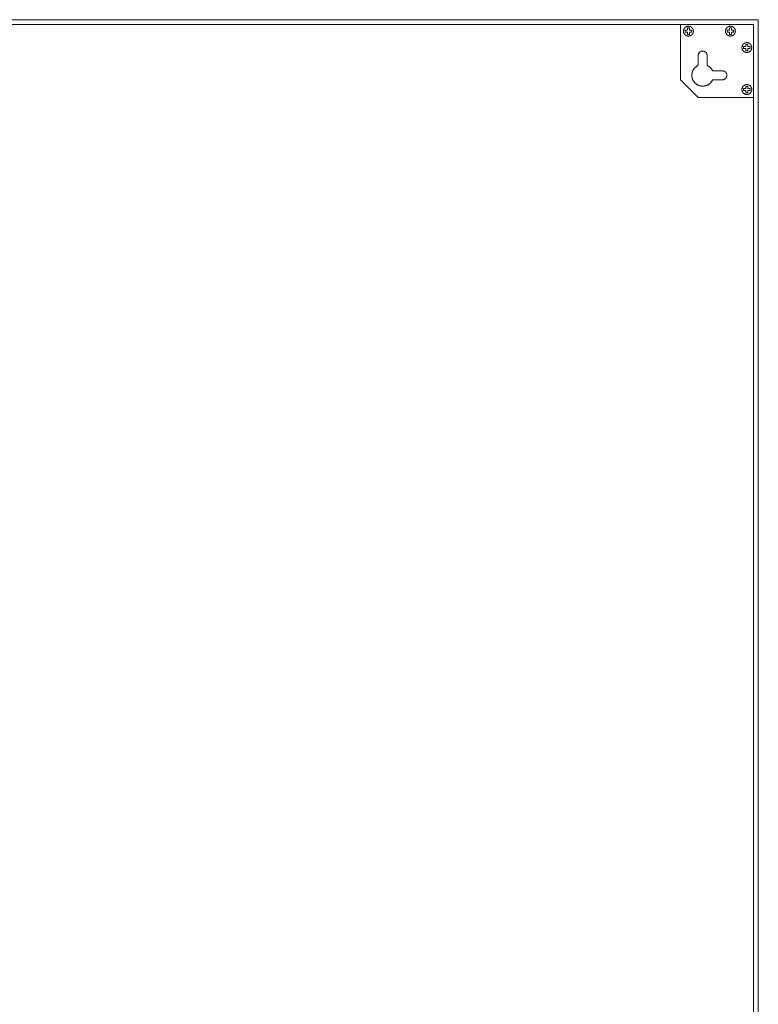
# Model space of a CAD drawing. Header units: millimetres. Extents: x -2430 to -576, y -2587 to -1431.
# Tile 7 of 7: x -951 to -576, y -1931 to -1431. Entities that reach past the tile are written whole.
import ezdxf

# ---------------------------------------------------------------- set-up
doc = ezdxf.new("R2010")
doc.units = ezdxf.units.MM
doc.layers.add('Default', color=7, linetype='Continuous', lineweight=15, true_color=0x000000)
doc.layers.add('Make2D$visible$lines', color=7, linetype='Continuous', lineweight=15, true_color=0x000000)

msp = doc.modelspace()

# ---------------------------------------------------------------- linework, layer by layer
at = {"layer": 'Default'}
for p, q in [((-578.85, -1433.21), (-1323.85, -1433.21)), ((-578.85, -1433.21), (-615.85, -1433.21)), ((-615.85, -1433.21), (-615.85, -1461.21)), ((-613.77, -1434.96), (-613.82, -1435.02)), ((-613.72, -1434.89), (-613.77, -1434.96)), ((-613.66, -1434.82), (-613.72, -1434.89)), ((-613.6, -1434.76), (-613.66, -1434.82)), ((-613.54, -1434.7), (-613.6, -1434.76)), ((-613.47, -1434.64), (-613.54, -1434.7)), ((-613.41, -1434.59), (-613.47, -1434.64)), ((-613.34, -1434.53), (-613.41, -1434.59)), ((-613.27, -1434.48), (-613.34, -1434.53)), ((-613.2, -1434.43), (-613.27, -1434.48)), ((-613.12, -1434.39), (-613.2, -1434.43)), ((-613.05, -1434.34), (-613.12, -1434.39)), ((-612.97, -1434.3), (-613.05, -1434.34)), ((-612.89, -1434.26), (-612.97, -1434.3)), ((-612.81, -1434.23), (-612.89, -1434.26)), ((-612.73, -1434.19), (-612.81, -1434.23)), ((-612.65, -1434.16), (-612.73, -1434.19)), ((-612.57, -1434.14), (-612.65, -1434.16)), ((-612.49, -1434.11), (-612.57, -1434.14)), ((-612.4, -1434.09), (-612.49, -1434.11)), ((-612.32, -1434.07), (-612.4, -1434.09)), ((-611.28, -1434.89), (-612.36, -1434.89)), ((-612.36, -1434.89), (-612.36, -1435.98)), ((-612.23, -1434.05), (-612.32, -1434.07)), ((-612.15, -1434.04), (-612.23, -1434.05)), ((-612.06, -1434.03), (-612.15, -1434.04)), ((-611.97, -1434.03), (-612.06, -1434.03)), ((-611.89, -1434.02), (-611.97, -1434.03)), ((-611.8, -1434.02), (-611.89, -1434.02)), ((-611.71, -1434.02), (-611.8, -1434.02)), ((-611.63, -1434.03), (-611.71, -1434.02)), ((-611.54, -1434.04), (-611.63, -1434.03)), ((-611.45, -1434.05), (-611.54, -1434.04)), ((-611.37, -1434.06), (-611.45, -1434.05)), ((-611.28, -1434.08), (-611.37, -1434.06)), ((-611.2, -1434.1), (-611.28, -1434.08)), ((-611.28, -1435.98), (-611.28, -1434.89)), ((-611.12, -1434.12), (-611.2, -1434.1)), ((-611.03, -1434.15), (-611.12, -1434.12)), ((-610.95, -1434.18), (-611.03, -1434.15)), ((-610.87, -1434.21), (-610.95, -1434.18)), ((-610.79, -1434.24), (-610.87, -1434.21)), ((-610.71, -1434.28), (-610.79, -1434.24)), ((-610.64, -1434.32), (-610.71, -1434.28)), ((-610.56, -1434.36), (-610.64, -1434.32)), ((-610.49, -1434.41), (-610.56, -1434.36)), ((-610.41, -1434.46), (-610.49, -1434.41)), ((-610.34, -1434.51), (-610.41, -1434.46)), ((-610.27, -1434.56), (-610.34, -1434.51)), ((-610.21, -1434.61), (-610.27, -1434.56)), ((-610.14, -1434.67), (-610.21, -1434.61)), ((-610.08, -1434.73), (-610.14, -1434.67)), ((-610.02, -1434.79), (-610.08, -1434.73)), ((-609.96, -1434.86), (-610.02, -1434.79)), ((-609.9, -1434.92), (-609.96, -1434.86)), ((-609.85, -1434.99), (-609.9, -1434.92)), ((-609.79, -1435.06), (-609.85, -1434.99)), ((-592.46, -1434.96), (-592.51, -1435.02)), ((-592.41, -1434.89), (-592.46, -1434.96)), ((-592.35, -1434.82), (-592.41, -1434.89)), ((-592.29, -1434.76), (-592.35, -1434.82)), ((-592.23, -1434.7), (-592.29, -1434.76)), ((-592.16, -1434.64), (-592.23, -1434.7)), ((-592.09, -1434.59), (-592.16, -1434.64)), ((-592.03, -1434.53), (-592.09, -1434.59)), ((-591.96, -1434.48), (-592.03, -1434.53)), ((-591.89, -1434.43), (-591.96, -1434.48)), ((-591.81, -1434.39), (-591.89, -1434.43)), ((-591.74, -1434.34), (-591.81, -1434.39)), ((-591.66, -1434.3), (-591.74, -1434.34)), ((-591.58, -1434.26), (-591.66, -1434.3)), ((-591.5, -1434.23), (-591.58, -1434.26)), ((-591.42, -1434.19), (-591.5, -1434.23)), ((-591.34, -1434.16), (-591.42, -1434.19)), ((-591.26, -1434.14), (-591.34, -1434.16)), ((-591.18, -1434.11), (-591.26, -1434.14)), ((-591.09, -1434.09), (-591.18, -1434.11)), ((-591.01, -1434.07), (-591.09, -1434.09)), ((-589.97, -1434.89), (-591.05, -1434.89)), ((-591.05, -1434.89), (-591.05, -1435.98)), ((-590.92, -1434.05), (-591.01, -1434.07)), ((-590.84, -1434.04), (-590.92, -1434.05)), ((-590.75, -1434.03), (-590.84, -1434.04)), ((-590.66, -1434.03), (-590.75, -1434.03)), ((-590.58, -1434.02), (-590.66, -1434.03)), ((-590.49, -1434.02), (-590.58, -1434.02)), ((-590.4, -1434.02), (-590.49, -1434.02)), ((-590.32, -1434.03), (-590.4, -1434.02)), ((-590.23, -1434.04), (-590.32, -1434.03)), ((-590.14, -1434.05), (-590.23, -1434.04)), ((-590.06, -1434.06), (-590.14, -1434.05)), ((-589.97, -1434.08), (-590.06, -1434.06)), ((-589.89, -1434.1), (-589.97, -1434.08)), ((-589.97, -1435.98), (-589.97, -1434.89)), ((-589.81, -1434.12), (-589.89, -1434.1)), ((-589.72, -1434.15), (-589.81, -1434.12)), ((-589.64, -1434.18), (-589.72, -1434.15)), ((-589.56, -1434.21), (-589.64, -1434.18)), ((-589.48, -1434.24), (-589.56, -1434.21)), ((-589.4, -1434.28), (-589.48, -1434.24)), ((-589.33, -1434.32), (-589.4, -1434.28)), ((-589.25, -1434.36), (-589.33, -1434.32)), ((-589.18, -1434.41), (-589.25, -1434.36)), ((-589.1, -1434.46), (-589.18, -1434.41)), ((-589.03, -1434.51), (-589.1, -1434.46)), ((-588.96, -1434.56), (-589.03, -1434.51)), ((-588.9, -1434.61), (-588.96, -1434.56)), ((-588.83, -1434.67), (-588.9, -1434.61)), ((-588.77, -1434.73), (-588.83, -1434.67)), ((-588.71, -1434.79), (-588.77, -1434.73)), ((-588.65, -1434.86), (-588.71, -1434.79)), ((-588.59, -1434.92), (-588.65, -1434.86)), ((-588.54, -1434.99), (-588.59, -1434.92)), ((-588.48, -1435.06), (-588.54, -1434.99)), ((-578.85, -2428.21), (-578.85, -1433.21)), ((-614.31, -1436.3), (-614.32, -1436.39)), ((-614.32, -1436.39), (-614.32, -1436.48)), ((-614.32, -1436.48), (-614.32, -1436.56)), ((-614.32, -1436.56), (-614.32, -1436.65)), ((-614.32, -1436.65), (-614.31, -1436.74)), ((-614.3, -1436.22), (-614.31, -1436.3)), ((-614.31, -1436.74), (-614.3, -1436.82)), ((-614.29, -1436.13), (-614.3, -1436.22)), ((-614.3, -1436.82), (-614.29, -1436.91)), ((-614.28, -1436.05), (-614.29, -1436.13)), ((-614.29, -1436.91), (-614.28, -1437)), ((-614.26, -1435.96), (-614.28, -1436.05)), ((-614.28, -1437), (-614.26, -1437.08)), ((-614.24, -1435.88), (-614.26, -1435.96)), ((-614.26, -1437.08), (-614.24, -1437.16)), ((-614.21, -1435.79), (-614.24, -1435.88)), ((-614.24, -1437.16), (-614.21, -1437.25)), ((-614.19, -1435.71), (-614.21, -1435.79)), ((-614.21, -1437.25), (-614.19, -1437.33)), ((-614.16, -1435.63), (-614.19, -1435.71)), ((-614.19, -1437.33), (-614.16, -1437.41)), ((-614.13, -1435.55), (-614.16, -1435.63)), ((-614.16, -1437.41), (-614.13, -1437.49)), ((-614.09, -1435.47), (-614.13, -1435.55)), ((-614.13, -1437.49), (-614.09, -1437.57)), ((-614.05, -1435.39), (-614.09, -1435.47)), ((-614.09, -1437.57), (-614.05, -1437.65)), ((-614.01, -1435.32), (-614.05, -1435.39)), ((-614.05, -1437.65), (-614.01, -1437.73)), ((-613.97, -1435.24), (-614.01, -1435.32)), ((-614.01, -1437.73), (-613.97, -1437.8)), ((-613.92, -1435.17), (-613.97, -1435.24)), ((-613.97, -1437.8), (-613.92, -1437.88)), ((-613.87, -1435.09), (-613.92, -1435.17)), ((-613.92, -1437.88), (-613.87, -1437.95)), ((-613.82, -1435.02), (-613.87, -1435.09)), ((-613.87, -1437.95), (-613.82, -1438.02)), ((-613.82, -1438.02), (-613.77, -1438.09)), ((-613.77, -1438.09), (-613.72, -1438.15)), ((-613.72, -1438.15), (-613.66, -1438.22)), ((-613.66, -1438.22), (-613.6, -1438.28)), ((-613.6, -1438.28), (-613.54, -1438.34)), ((-613.54, -1438.34), (-613.47, -1438.4)), ((-613.47, -1438.4), (-613.41, -1438.46)), ((-612.36, -1435.98), (-613.45, -1435.98)), ((-613.45, -1435.98), (-613.45, -1437.06)), ((-613.45, -1437.06), (-612.36, -1437.06)), ((-613.41, -1438.46), (-613.34, -1438.51)), ((-613.34, -1438.51), (-613.27, -1438.56)), ((-613.27, -1438.56), (-613.2, -1438.61)), ((-613.2, -1438.61), (-613.12, -1438.66)), ((-613.12, -1438.66), (-613.05, -1438.7)), ((-613.05, -1438.7), (-612.97, -1438.74)), ((-612.97, -1438.74), (-612.89, -1438.78)), ((-612.89, -1438.78), (-612.81, -1438.82)), ((-612.81, -1438.82), (-612.73, -1438.85)), ((-612.73, -1438.85), (-612.65, -1438.88)), ((-612.65, -1438.88), (-612.57, -1438.91)), ((-612.57, -1438.91), (-612.49, -1438.93)), ((-612.49, -1438.93), (-612.4, -1438.95)), ((-612.4, -1438.95), (-612.32, -1438.97)), ((-612.36, -1437.06), (-612.36, -1438.15)), ((-612.36, -1438.15), (-611.28, -1438.15)), ((-612.32, -1438.97), (-612.23, -1438.99)), ((-612.23, -1438.99), (-612.15, -1439)), ((-612.15, -1439), (-612.06, -1439.01)), ((-612.06, -1439.01), (-611.97, -1439.02)), ((-611.97, -1439.02), (-611.89, -1439.02)), ((-611.89, -1439.02), (-611.8, -1439.02)), ((-611.8, -1439.02), (-611.71, -1439.02)), ((-611.71, -1439.02), (-611.63, -1439.01)), ((-611.63, -1439.01), (-611.54, -1439.01)), ((-611.54, -1439.01), (-611.45, -1438.99)), ((-611.45, -1438.99), (-611.37, -1438.98)), ((-611.37, -1438.98), (-611.28, -1438.96)), ((-610.19, -1435.98), (-611.28, -1435.98)), ((-611.28, -1438.15), (-611.28, -1437.06)), ((-611.28, -1437.06), (-610.19, -1437.06)), ((-611.28, -1438.96), (-611.2, -1438.94)), ((-611.2, -1438.94), (-611.12, -1438.92)), ((-611.12, -1438.92), (-611.03, -1438.89)), ((-611.03, -1438.89), (-610.95, -1438.86)), ((-610.95, -1438.86), (-610.87, -1438.83)), ((-610.87, -1438.83), (-610.79, -1438.8)), ((-610.79, -1438.8), (-610.71, -1438.76)), ((-610.71, -1438.76), (-610.64, -1438.72)), ((-610.64, -1438.72), (-610.56, -1438.68)), ((-610.56, -1438.68), (-610.49, -1438.63)), ((-610.49, -1438.63), (-610.41, -1438.59)), ((-610.41, -1438.59), (-610.34, -1438.54)), ((-610.34, -1438.54), (-610.27, -1438.48)), ((-610.27, -1438.48), (-610.21, -1438.43)), ((-610.21, -1438.43), (-610.14, -1438.37)), ((-610.19, -1437.06), (-610.19, -1435.98)), ((-610.14, -1438.37), (-610.08, -1438.31)), ((-610.08, -1438.31), (-610.02, -1438.25)), ((-610.02, -1438.25), (-609.96, -1438.19)), ((-609.96, -1438.19), (-609.9, -1438.12)), ((-609.9, -1438.12), (-609.85, -1438.05)), ((-609.85, -1438.05), (-609.79, -1437.98)), ((-609.75, -1435.13), (-609.79, -1435.06)), ((-609.79, -1437.98), (-609.75, -1437.91)), ((-609.7, -1435.2), (-609.75, -1435.13)), ((-609.75, -1437.91), (-609.7, -1437.84)), ((-609.65, -1435.28), (-609.7, -1435.2)), ((-609.7, -1437.84), (-609.65, -1437.76)), ((-609.61, -1435.35), (-609.65, -1435.28)), ((-609.65, -1437.76), (-609.61, -1437.69)), ((-609.57, -1435.43), (-609.61, -1435.35)), ((-609.61, -1437.69), (-609.57, -1437.61)), ((-609.54, -1435.51), (-609.57, -1435.43)), ((-609.57, -1437.61), (-609.54, -1437.53)), ((-609.5, -1435.59), (-609.54, -1435.51)), ((-609.54, -1437.53), (-609.5, -1437.45)), ((-609.47, -1435.67), (-609.5, -1435.59)), ((-609.5, -1437.45), (-609.47, -1437.37)), ((-609.44, -1435.75), (-609.47, -1435.67)), ((-609.47, -1437.37), (-609.44, -1437.29)), ((-609.42, -1435.84), (-609.44, -1435.75)), ((-609.44, -1437.29), (-609.42, -1437.21)), ((-609.4, -1435.92), (-609.42, -1435.84)), ((-609.42, -1437.21), (-609.4, -1437.12)), ((-609.38, -1436), (-609.4, -1435.92)), ((-609.4, -1437.12), (-609.38, -1437.04)), ((-609.36, -1436.09), (-609.38, -1436)), ((-609.38, -1437.04), (-609.36, -1436.95)), ((-609.35, -1436.18), (-609.36, -1436.09)), ((-609.36, -1436.95), (-609.35, -1436.87)), ((-609.34, -1436.26), (-609.35, -1436.18)), ((-609.35, -1436.87), (-609.34, -1436.78)), ((-609.33, -1436.35), (-609.34, -1436.26)), ((-609.34, -1436.78), (-609.33, -1436.69)), ((-609.32, -1436.43), (-609.33, -1436.35)), ((-609.33, -1436.69), (-609.32, -1436.61)), ((-609.32, -1436.52), (-609.32, -1436.43)), ((-609.32, -1436.61), (-609.32, -1436.52)), ((-593, -1436.3), (-593.01, -1436.39)), ((-593.01, -1436.39), (-593.01, -1436.48)), ((-593.01, -1436.48), (-593.01, -1436.56)), ((-593.01, -1436.56), (-593.01, -1436.65)), ((-593.01, -1436.65), (-593, -1436.74)), ((-592.99, -1436.22), (-593, -1436.3)), ((-593, -1436.74), (-592.99, -1436.82)), ((-592.98, -1436.13), (-592.99, -1436.22)), ((-592.99, -1436.82), (-592.98, -1436.91)), ((-592.97, -1436.05), (-592.98, -1436.13)), ((-592.98, -1436.91), (-592.97, -1437)), ((-592.95, -1435.96), (-592.97, -1436.05)), ((-592.97, -1437), (-592.95, -1437.08)), ((-592.93, -1435.88), (-592.95, -1435.96)), ((-592.95, -1437.08), (-592.93, -1437.16)), ((-592.9, -1435.79), (-592.93, -1435.88)), ((-592.93, -1437.16), (-592.9, -1437.25)), ((-592.88, -1435.71), (-592.9, -1435.79)), ((-592.9, -1437.25), (-592.88, -1437.33)), ((-592.85, -1435.63), (-592.88, -1435.71)), ((-592.88, -1437.33), (-592.85, -1437.41)), ((-592.82, -1435.55), (-592.85, -1435.63)), ((-592.85, -1437.41), (-592.82, -1437.49)), ((-592.78, -1435.47), (-592.82, -1435.55)), ((-592.82, -1437.49), (-592.78, -1437.57)), ((-592.74, -1435.39), (-592.78, -1435.47)), ((-592.78, -1437.57), (-592.74, -1437.65)), ((-592.7, -1435.32), (-592.74, -1435.39)), ((-592.74, -1437.65), (-592.7, -1437.73)), ((-592.66, -1435.24), (-592.7, -1435.32)), ((-592.7, -1437.73), (-592.66, -1437.8)), ((-592.61, -1435.17), (-592.66, -1435.24)), ((-592.66, -1437.8), (-592.61, -1437.88)), ((-592.56, -1435.09), (-592.61, -1435.17)), ((-592.61, -1437.88), (-592.56, -1437.95)), ((-592.51, -1435.02), (-592.56, -1435.09)), ((-592.56, -1437.95), (-592.51, -1438.02)), ((-592.51, -1438.02), (-592.46, -1438.09)), ((-592.46, -1438.09), (-592.41, -1438.15)), ((-592.41, -1438.15), (-592.35, -1438.22)), ((-592.35, -1438.22), (-592.29, -1438.28)), ((-592.29, -1438.28), (-592.23, -1438.34)), ((-592.23, -1438.34), (-592.16, -1438.4)), ((-592.16, -1438.4), (-592.09, -1438.46)), ((-591.05, -1435.98), (-592.14, -1435.98)), ((-592.14, -1435.98), (-592.14, -1437.06)), ((-592.14, -1437.06), (-591.05, -1437.06)), ((-592.09, -1438.46), (-592.03, -1438.51)), ((-592.03, -1438.51), (-591.96, -1438.56)), ((-591.96, -1438.56), (-591.89, -1438.61)), ((-591.89, -1438.61), (-591.81, -1438.66)), ((-591.81, -1438.66), (-591.74, -1438.7)), ((-591.74, -1438.7), (-591.66, -1438.74)), ((-591.66, -1438.74), (-591.58, -1438.78)), ((-591.58, -1438.78), (-591.5, -1438.82)), ((-591.5, -1438.82), (-591.42, -1438.85)), ((-591.42, -1438.85), (-591.34, -1438.88)), ((-591.34, -1438.88), (-591.26, -1438.91)), ((-591.26, -1438.91), (-591.18, -1438.93)), ((-591.18, -1438.93), (-591.09, -1438.95)), ((-591.09, -1438.95), (-591.01, -1438.97)), ((-591.05, -1437.06), (-591.05, -1438.15)), ((-591.05, -1438.15), (-589.97, -1438.15)), ((-591.01, -1438.97), (-590.92, -1438.99)), ((-590.92, -1438.99), (-590.84, -1439)), ((-590.84, -1439), (-590.75, -1439.01)), ((-590.75, -1439.01), (-590.66, -1439.02)), ((-590.66, -1439.02), (-590.58, -1439.02)), ((-590.58, -1439.02), (-590.49, -1439.02)), ((-590.49, -1439.02), (-590.4, -1439.02)), ((-590.4, -1439.02), (-590.32, -1439.01)), ((-590.32, -1439.01), (-590.23, -1439.01)), ((-590.23, -1439.01), (-590.14, -1438.99)), ((-590.14, -1438.99), (-590.06, -1438.98)), ((-590.06, -1438.98), (-589.97, -1438.96)), ((-588.88, -1435.98), (-589.97, -1435.98)), ((-589.97, -1438.15), (-589.97, -1437.06)), ((-589.97, -1437.06), (-588.88, -1437.06)), ((-589.97, -1438.96), (-589.89, -1438.94)), ((-589.89, -1438.94), (-589.81, -1438.92)), ((-589.81, -1438.92), (-589.72, -1438.89)), ((-589.72, -1438.89), (-589.64, -1438.86)), ((-589.64, -1438.86), (-589.56, -1438.83)), ((-589.56, -1438.83), (-589.48, -1438.8)), ((-589.48, -1438.8), (-589.4, -1438.76)), ((-589.4, -1438.76), (-589.33, -1438.72)), ((-589.33, -1438.72), (-589.25, -1438.68)), ((-589.25, -1438.68), (-589.18, -1438.63)), ((-589.18, -1438.63), (-589.1, -1438.59)), ((-589.1, -1438.59), (-589.03, -1438.54)), ((-589.03, -1438.54), (-588.96, -1438.48)), ((-588.96, -1438.48), (-588.9, -1438.43)), ((-588.9, -1438.43), (-588.83, -1438.37)), ((-588.88, -1437.06), (-588.88, -1435.98)), ((-588.83, -1438.37), (-588.77, -1438.31)), ((-588.77, -1438.31), (-588.71, -1438.25)), ((-588.71, -1438.25), (-588.65, -1438.19)), ((-588.65, -1438.19), (-588.59, -1438.12)), ((-588.59, -1438.12), (-588.54, -1438.05)), ((-588.54, -1438.05), (-588.48, -1437.98)), ((-588.43, -1435.13), (-588.48, -1435.06)), ((-588.48, -1437.98), (-588.43, -1437.91)), ((-588.39, -1435.2), (-588.43, -1435.13)), ((-588.43, -1437.91), (-588.39, -1437.84)), ((-588.34, -1435.28), (-588.39, -1435.2)), ((-588.39, -1437.84), (-588.34, -1437.76)), ((-588.3, -1435.35), (-588.34, -1435.28)), ((-588.34, -1437.76), (-588.3, -1437.69)), ((-588.26, -1435.43), (-588.3, -1435.35)), ((-588.3, -1437.69), (-588.26, -1437.61)), ((-588.23, -1435.51), (-588.26, -1435.43)), ((-588.26, -1437.61), (-588.23, -1437.53)), ((-588.19, -1435.59), (-588.23, -1435.51)), ((-588.23, -1437.53), (-588.19, -1437.45)), ((-588.16, -1435.67), (-588.19, -1435.59)), ((-588.19, -1437.45), (-588.16, -1437.37)), ((-588.13, -1435.75), (-588.16, -1435.67)), ((-588.16, -1437.37), (-588.13, -1437.29)), ((-588.11, -1435.84), (-588.13, -1435.75)), ((-588.13, -1437.29), (-588.11, -1437.21)), ((-588.09, -1435.92), (-588.11, -1435.84)), ((-588.11, -1437.21), (-588.09, -1437.12)), ((-588.07, -1436), (-588.09, -1435.92)), ((-588.09, -1437.12), (-588.07, -1437.04)), ((-588.05, -1436.09), (-588.07, -1436)), ((-588.07, -1437.04), (-588.05, -1436.95)), ((-588.04, -1436.18), (-588.05, -1436.09)), ((-588.05, -1436.95), (-588.04, -1436.87)), ((-588.03, -1436.26), (-588.04, -1436.18)), ((-588.04, -1436.87), (-588.03, -1436.78)), ((-588.02, -1436.35), (-588.03, -1436.26)), ((-588.03, -1436.78), (-588.02, -1436.69)), ((-588.01, -1436.43), (-588.02, -1436.35)), ((-588.02, -1436.69), (-588.01, -1436.61)), ((-588.01, -1436.52), (-588.01, -1436.43)), ((-588.01, -1436.61), (-588.01, -1436.52)), ((-584.66, -1444.86), (-584.65, -1444.77)), ((-584.65, -1444.94), (-584.66, -1444.86)), ((-584.65, -1444.68), (-584.64, -1444.6)), ((-584.65, -1444.77), (-584.65, -1444.68)), ((-584.65, -1445.03), (-584.65, -1444.94)), ((-584.64, -1444.6), (-584.63, -1444.51)), ((-584.63, -1444.51), (-584.61, -1444.42)), ((-584.61, -1444.42), (-584.6, -1444.34)), ((-584.6, -1444.34), (-584.58, -1444.26)), ((-584.58, -1444.26), (-584.55, -1444.17)), ((-584.55, -1444.17), (-584.53, -1444.09)), ((-584.53, -1444.09), (-584.5, -1444.01)), ((-584.5, -1444.01), (-584.47, -1443.93)), ((-584.47, -1443.93), (-584.43, -1443.85)), ((-584.43, -1443.85), (-584.4, -1443.77)), ((-584.4, -1443.77), (-584.36, -1443.69)), ((-584.36, -1443.69), (-584.31, -1443.62)), ((-584.31, -1443.62), (-584.27, -1443.54)), ((-584.27, -1443.54), (-584.22, -1443.47)), ((-584.22, -1443.47), (-584.17, -1443.4)), ((-584.17, -1443.4), (-584.12, -1443.33)), ((-584.12, -1443.33), (-584.06, -1443.26)), ((-584.06, -1443.26), (-584.01, -1443.2)), ((-584.01, -1443.2), (-583.95, -1443.13)), ((-583.95, -1443.13), (-583.88, -1443.07)), ((-583.88, -1443.07), (-583.82, -1443.01)), ((-583.82, -1443.01), (-583.75, -1442.96)), ((-583.78, -1445.42), (-583.78, -1444.34)), ((-583.78, -1444.34), (-582.7, -1444.34)), ((-583.75, -1442.96), (-583.69, -1442.9)), ((-583.69, -1442.9), (-583.62, -1442.85)), ((-583.62, -1442.85), (-583.55, -1442.8)), ((-583.55, -1442.8), (-583.47, -1442.75)), ((-583.47, -1442.75), (-583.4, -1442.71)), ((-583.4, -1442.71), (-583.32, -1442.67)), ((-583.32, -1442.67), (-583.25, -1442.63)), ((-583.25, -1442.63), (-583.17, -1442.59)), ((-583.17, -1442.59), (-583.09, -1442.56)), ((-583.09, -1442.56), (-583.01, -1442.53)), ((-583.01, -1442.53), (-582.92, -1442.5)), ((-582.92, -1442.5), (-582.84, -1442.47)), ((-582.84, -1442.47), (-582.76, -1442.45)), ((-582.76, -1442.45), (-582.67, -1442.43)), ((-582.7, -1444.34), (-582.7, -1443.25)), ((-582.7, -1443.25), (-581.61, -1443.25)), ((-582.67, -1442.43), (-582.59, -1442.42)), ((-582.59, -1442.42), (-582.5, -1442.4)), ((-582.5, -1442.4), (-582.42, -1442.39)), ((-582.42, -1442.39), (-582.33, -1442.38)), ((-582.33, -1442.38), (-582.24, -1442.38)), ((-582.24, -1442.38), (-582.16, -1442.38)), ((-582.16, -1442.38), (-582.07, -1442.38)), ((-582.07, -1442.38), (-581.98, -1442.38)), ((-581.98, -1442.38), (-581.9, -1442.39)), ((-581.9, -1442.39), (-581.81, -1442.4)), ((-581.81, -1442.4), (-581.72, -1442.42)), ((-581.72, -1442.42), (-581.64, -1442.43)), ((-581.64, -1442.43), (-581.55, -1442.45)), ((-581.61, -1443.25), (-581.61, -1444.34)), ((-581.61, -1444.34), (-580.53, -1444.34)), ((-581.55, -1442.45), (-581.47, -1442.47)), ((-581.47, -1442.47), (-581.39, -1442.5)), ((-581.39, -1442.5), (-581.3, -1442.53)), ((-581.3, -1442.53), (-581.22, -1442.56)), ((-581.22, -1442.56), (-581.14, -1442.59)), ((-581.14, -1442.59), (-581.06, -1442.63)), ((-581.06, -1442.63), (-580.99, -1442.67)), ((-580.99, -1442.67), (-580.91, -1442.71)), ((-580.91, -1442.71), (-580.84, -1442.75)), ((-580.84, -1442.75), (-580.76, -1442.8)), ((-580.76, -1442.8), (-580.69, -1442.85)), ((-580.69, -1442.85), (-580.62, -1442.9)), ((-580.62, -1442.9), (-580.56, -1442.96)), ((-580.56, -1442.96), (-580.49, -1443.01)), ((-580.53, -1444.34), (-580.53, -1445.42)), ((-580.49, -1443.01), (-580.43, -1443.07)), ((-580.43, -1443.07), (-580.36, -1443.13)), ((-580.36, -1443.13), (-580.31, -1443.2)), ((-580.31, -1443.2), (-580.25, -1443.26)), ((-580.25, -1443.26), (-580.19, -1443.33)), ((-580.19, -1443.33), (-580.14, -1443.4)), ((-580.14, -1443.4), (-580.09, -1443.47)), ((-580.09, -1443.47), (-580.04, -1443.54)), ((-580.04, -1443.54), (-580, -1443.62)), ((-580, -1443.62), (-579.95, -1443.69)), ((-579.95, -1443.69), (-579.91, -1443.77)), ((-579.91, -1443.77), (-579.88, -1443.85)), ((-579.88, -1443.85), (-579.84, -1443.93)), ((-579.84, -1443.93), (-579.81, -1444.01)), ((-579.81, -1444.01), (-579.78, -1444.09)), ((-579.78, -1444.09), (-579.76, -1444.17)), ((-579.76, -1444.17), (-579.73, -1444.26)), ((-579.73, -1444.26), (-579.71, -1444.34)), ((-579.71, -1444.34), (-579.7, -1444.42)), ((-579.7, -1444.42), (-579.68, -1444.51)), ((-579.68, -1444.51), (-579.67, -1444.6)), ((-579.67, -1444.6), (-579.66, -1444.68)), ((-579.66, -1444.68), (-579.66, -1444.77)), ((-579.66, -1444.77), (-579.66, -1444.86)), ((-579.66, -1444.86), (-579.66, -1444.94)), ((-579.66, -1444.94), (-579.66, -1445.03)), ((-606.82, -1448.67), (-606.83, -1448.75)), ((-606.83, -1448.75), (-606.83, -1448.82)), ((-606.83, -1448.82), (-606.83, -1448.9)), ((-606.83, -1448.9), (-606.83, -1453.93)), ((-606.81, -1448.59), (-606.82, -1448.67)), ((-606.8, -1448.52), (-606.81, -1448.59)), ((-606.79, -1448.44), (-606.8, -1448.52)), ((-606.77, -1448.36), (-606.79, -1448.44)), ((-606.75, -1448.29), (-606.77, -1448.36)), ((-606.73, -1448.21), (-606.75, -1448.29)), ((-606.7, -1448.14), (-606.73, -1448.21)), ((-606.67, -1448.07), (-606.7, -1448.14)), ((-606.64, -1448), (-606.67, -1448.07)), ((-606.61, -1447.93), (-606.64, -1448)), ((-606.58, -1447.86), (-606.61, -1447.93)), ((-606.54, -1447.79), (-606.58, -1447.86)), ((-606.5, -1447.72), (-606.54, -1447.79)), ((-606.46, -1447.66), (-606.5, -1447.72)), ((-606.41, -1447.59), (-606.46, -1447.66)), ((-606.37, -1447.53), (-606.41, -1447.59)), ((-606.32, -1447.47), (-606.37, -1447.53)), ((-606.27, -1447.41), (-606.32, -1447.47)), ((-606.22, -1447.35), (-606.27, -1447.41)), ((-606.16, -1447.3), (-606.22, -1447.35)), ((-606.11, -1447.25), (-606.16, -1447.3)), ((-606.05, -1447.19), (-606.11, -1447.25)), ((-605.99, -1447.15), (-606.05, -1447.19)), ((-605.93, -1447.1), (-605.99, -1447.15)), ((-605.86, -1447.05), (-605.93, -1447.1)), ((-605.8, -1447.01), (-605.86, -1447.05)), ((-605.73, -1446.97), (-605.8, -1447.01)), ((-605.67, -1446.93), (-605.73, -1446.97)), ((-605.6, -1446.89), (-605.67, -1446.93)), ((-605.53, -1446.86), (-605.6, -1446.89)), ((-605.46, -1446.83), (-605.53, -1446.86)), ((-605.38, -1446.8), (-605.46, -1446.83)), ((-605.31, -1446.78), (-605.38, -1446.8)), ((-605.24, -1446.75), (-605.31, -1446.78)), ((-605.16, -1446.73), (-605.24, -1446.75)), ((-605.09, -1446.71), (-605.16, -1446.73)), ((-605.01, -1446.7), (-605.09, -1446.71)), ((-604.94, -1446.68), (-605.01, -1446.7)), ((-604.86, -1446.67), (-604.94, -1446.68)), ((-604.78, -1446.66), (-604.86, -1446.67)), ((-604.7, -1446.66), (-604.78, -1446.66)), ((-604.63, -1446.66), (-604.7, -1446.66)), ((-604.55, -1446.66), (-604.63, -1446.66)), ((-604.47, -1446.66), (-604.55, -1446.66)), ((-604.39, -1446.66), (-604.47, -1446.66)), ((-604.32, -1446.67), (-604.39, -1446.66)), ((-604.24, -1446.68), (-604.32, -1446.67)), ((-604.16, -1446.7), (-604.24, -1446.68)), ((-604.09, -1446.71), (-604.16, -1446.7)), ((-604.01, -1446.73), (-604.09, -1446.71)), ((-603.94, -1446.75), (-604.01, -1446.73)), ((-603.86, -1446.78), (-603.94, -1446.75)), ((-603.79, -1446.8), (-603.86, -1446.78)), ((-603.72, -1446.83), (-603.79, -1446.8)), ((-603.65, -1446.86), (-603.72, -1446.83)), ((-603.58, -1446.89), (-603.65, -1446.86)), ((-603.51, -1446.93), (-603.58, -1446.89)), ((-603.44, -1446.97), (-603.51, -1446.93)), ((-603.38, -1447.01), (-603.44, -1446.97)), ((-603.31, -1447.05), (-603.38, -1447.01)), ((-603.25, -1447.1), (-603.31, -1447.05)), ((-603.19, -1447.15), (-603.25, -1447.1)), ((-603.13, -1447.19), (-603.19, -1447.15)), ((-603.07, -1447.25), (-603.13, -1447.19)), ((-603.01, -1447.3), (-603.07, -1447.25)), ((-602.96, -1447.35), (-603.01, -1447.3)), ((-602.91, -1447.41), (-602.96, -1447.35)), ((-602.86, -1447.47), (-602.91, -1447.41)), ((-602.81, -1447.53), (-602.86, -1447.47)), ((-602.76, -1447.59), (-602.81, -1447.53)), ((-602.72, -1447.66), (-602.76, -1447.59)), ((-602.68, -1447.72), (-602.72, -1447.66)), ((-602.64, -1447.79), (-602.68, -1447.72)), ((-602.6, -1447.86), (-602.64, -1447.79)), ((-602.56, -1447.93), (-602.6, -1447.86)), ((-602.53, -1448), (-602.56, -1447.93)), ((-602.5, -1448.07), (-602.53, -1448)), ((-602.47, -1448.14), (-602.5, -1448.07)), ((-602.45, -1448.21), (-602.47, -1448.14)), ((-602.43, -1448.29), (-602.45, -1448.21)), ((-602.41, -1448.36), (-602.43, -1448.29)), ((-602.39, -1448.44), (-602.41, -1448.36)), ((-602.38, -1448.52), (-602.39, -1448.44)), ((-602.36, -1448.59), (-602.38, -1448.52)), ((-602.35, -1448.67), (-602.36, -1448.59)), ((-602.35, -1448.75), (-602.35, -1448.67)), ((-602.34, -1448.82), (-602.35, -1448.75)), ((-602.34, -1448.9), (-602.34, -1448.82)), ((-602.34, -1453.93), (-602.34, -1448.9)), ((-584.64, -1445.12), (-584.65, -1445.03)), ((-584.63, -1445.2), (-584.64, -1445.12)), ((-584.62, -1445.29), (-584.63, -1445.2)), ((-584.61, -1445.37), (-584.62, -1445.29)), ((-584.59, -1445.46), (-584.61, -1445.37)), ((-584.57, -1445.54), (-584.59, -1445.46)), ((-584.54, -1445.63), (-584.57, -1445.54)), ((-584.51, -1445.71), (-584.54, -1445.63)), ((-584.48, -1445.79), (-584.51, -1445.71)), ((-584.45, -1445.87), (-584.48, -1445.79)), ((-584.41, -1445.95), (-584.45, -1445.87)), ((-584.38, -1446.03), (-584.41, -1445.95)), ((-584.33, -1446.1), (-584.38, -1446.03)), ((-584.29, -1446.18), (-584.33, -1446.1)), ((-584.24, -1446.25), (-584.29, -1446.18)), ((-584.2, -1446.32), (-584.24, -1446.25)), ((-584.14, -1446.39), (-584.2, -1446.32)), ((-584.09, -1446.46), (-584.14, -1446.39)), ((-584.03, -1446.53), (-584.09, -1446.46)), ((-583.98, -1446.59), (-584.03, -1446.53)), ((-583.92, -1446.65), (-583.98, -1446.59)), ((-583.85, -1446.71), (-583.92, -1446.65)), ((-583.79, -1446.77), (-583.85, -1446.71)), ((-583.72, -1446.83), (-583.79, -1446.77)), ((-582.7, -1445.42), (-583.78, -1445.42)), ((-583.65, -1446.88), (-583.72, -1446.83)), ((-583.58, -1446.93), (-583.65, -1446.88)), ((-583.51, -1446.98), (-583.58, -1446.93)), ((-583.44, -1447.02), (-583.51, -1446.98)), ((-583.36, -1447.07), (-583.44, -1447.02)), ((-583.28, -1447.11), (-583.36, -1447.07)), ((-583.21, -1447.15), (-583.28, -1447.11)), ((-583.13, -1447.18), (-583.21, -1447.15)), ((-583.05, -1447.21), (-583.13, -1447.18)), ((-582.96, -1447.24), (-583.05, -1447.21)), ((-582.88, -1447.27), (-582.96, -1447.24)), ((-582.8, -1447.29), (-582.88, -1447.27)), ((-582.71, -1447.31), (-582.8, -1447.29)), ((-582.63, -1447.33), (-582.71, -1447.31)), ((-582.7, -1446.51), (-582.7, -1445.42)), ((-581.61, -1446.51), (-582.7, -1446.51)), ((-582.54, -1447.35), (-582.63, -1447.33)), ((-582.46, -1447.36), (-582.54, -1447.35)), ((-582.37, -1447.37), (-582.46, -1447.36)), ((-582.29, -1447.37), (-582.37, -1447.37)), ((-582.2, -1447.38), (-582.29, -1447.37)), ((-582.11, -1447.38), (-582.2, -1447.38)), ((-582.03, -1447.37), (-582.11, -1447.38)), ((-581.94, -1447.37), (-582.03, -1447.37)), ((-581.85, -1447.36), (-581.94, -1447.37)), ((-581.77, -1447.35), (-581.85, -1447.36)), ((-581.68, -1447.33), (-581.77, -1447.35)), ((-581.6, -1447.31), (-581.68, -1447.33)), ((-581.61, -1445.42), (-581.61, -1446.51)), ((-580.53, -1445.42), (-581.61, -1445.42)), ((-581.51, -1447.29), (-581.6, -1447.31)), ((-581.43, -1447.27), (-581.51, -1447.29)), ((-581.35, -1447.24), (-581.43, -1447.27)), ((-581.26, -1447.21), (-581.35, -1447.24)), ((-581.18, -1447.18), (-581.26, -1447.21)), ((-581.1, -1447.15), (-581.18, -1447.18)), ((-581.03, -1447.11), (-581.1, -1447.15)), ((-580.95, -1447.07), (-581.03, -1447.11)), ((-580.87, -1447.02), (-580.95, -1447.07)), ((-580.8, -1446.98), (-580.87, -1447.02)), ((-580.73, -1446.93), (-580.8, -1446.98)), ((-580.66, -1446.88), (-580.73, -1446.93)), ((-580.59, -1446.83), (-580.66, -1446.88)), ((-580.52, -1446.77), (-580.59, -1446.83)), ((-580.46, -1446.71), (-580.52, -1446.77)), ((-580.4, -1446.65), (-580.46, -1446.71)), ((-580.33, -1446.59), (-580.4, -1446.65)), ((-580.28, -1446.53), (-580.33, -1446.59)), ((-580.22, -1446.46), (-580.28, -1446.53)), ((-580.17, -1446.39), (-580.22, -1446.46)), ((-580.11, -1446.32), (-580.17, -1446.39)), ((-580.07, -1446.25), (-580.11, -1446.32)), ((-580.02, -1446.18), (-580.07, -1446.25)), ((-579.98, -1446.1), (-580.02, -1446.18)), ((-579.93, -1446.03), (-579.98, -1446.1)), ((-579.9, -1445.95), (-579.93, -1446.03)), ((-579.86, -1445.87), (-579.9, -1445.95)), ((-579.83, -1445.79), (-579.86, -1445.87)), ((-579.8, -1445.71), (-579.83, -1445.79)), ((-579.77, -1445.63), (-579.8, -1445.71)), ((-579.75, -1445.54), (-579.77, -1445.63)), ((-579.72, -1445.46), (-579.75, -1445.54)), ((-579.7, -1445.37), (-579.72, -1445.46)), ((-579.69, -1445.29), (-579.7, -1445.37)), ((-579.68, -1445.2), (-579.69, -1445.29)), ((-579.67, -1445.12), (-579.68, -1445.2)), ((-579.66, -1445.03), (-579.67, -1445.12)), ((-608.27, -1454.87), (-608.41, -1455)), ((-608.13, -1454.75), (-608.27, -1454.87)), ((-607.98, -1454.63), (-608.13, -1454.75)), ((-607.83, -1454.51), (-607.98, -1454.63)), ((-607.67, -1454.4), (-607.83, -1454.51)), ((-607.51, -1454.29), (-607.67, -1454.4)), ((-607.35, -1454.2), (-607.51, -1454.29)), ((-607.18, -1454.1), (-607.35, -1454.2)), ((-607.01, -1454.01), (-607.18, -1454.1)), ((-606.83, -1453.93), (-607.01, -1454.01)), ((-602.17, -1454.01), (-602.34, -1453.93)), ((-602, -1454.1), (-602.17, -1454.01)), ((-601.83, -1454.19), (-602, -1454.1)), ((-601.67, -1454.29), (-601.83, -1454.19)), ((-601.51, -1454.4), (-601.67, -1454.29)), ((-601.35, -1454.51), (-601.51, -1454.4)), ((-601.2, -1454.62), (-601.35, -1454.51)), ((-601.05, -1454.74), (-601.2, -1454.62)), ((-600.91, -1454.87), (-601.05, -1454.74)), ((-600.77, -1455), (-600.91, -1454.87)), ((-600.63, -1455.13), (-600.77, -1455)), ((-610.08, -1458.77), (-610.09, -1458.96)), ((-610.09, -1458.96), (-610.08, -1459.15)), ((-610.07, -1458.57), (-610.08, -1458.77)), ((-610.08, -1459.15), (-610.07, -1459.34)), ((-610.06, -1458.38), (-610.07, -1458.57)), ((-610.07, -1459.34), (-610.06, -1459.53)), ((-610.04, -1458.19), (-610.06, -1458.38)), ((-610.06, -1459.53), (-610.03, -1459.72)), ((-610.01, -1458), (-610.04, -1458.19)), ((-610.03, -1459.72), (-610, -1459.91)), ((-609.97, -1457.82), (-610.01, -1458)), ((-610, -1459.91), (-609.97, -1460.1)), ((-609.93, -1457.63), (-609.97, -1457.82)), ((-609.88, -1457.44), (-609.93, -1457.63)), ((-609.82, -1457.26), (-609.88, -1457.44)), ((-609.76, -1457.08), (-609.82, -1457.26)), ((-609.69, -1456.9), (-609.76, -1457.08)), ((-609.62, -1456.72), (-609.69, -1456.9)), ((-609.53, -1456.55), (-609.62, -1456.72)), ((-609.45, -1456.38), (-609.53, -1456.55)), ((-609.35, -1456.21), (-609.45, -1456.38)), ((-609.26, -1456.05), (-609.35, -1456.21)), ((-609.15, -1455.88), (-609.26, -1456.05)), ((-609.04, -1455.73), (-609.15, -1455.88)), ((-608.93, -1455.57), (-609.04, -1455.73)), ((-608.81, -1455.42), (-608.93, -1455.57)), ((-608.68, -1455.28), (-608.81, -1455.42)), ((-608.55, -1455.14), (-608.68, -1455.28)), ((-608.41, -1455), (-608.55, -1455.14)), ((-600.5, -1455.27), (-600.63, -1455.13)), ((-600.38, -1455.42), (-600.5, -1455.27)), ((-600.26, -1455.57), (-600.38, -1455.42)), ((-600.14, -1455.72), (-600.26, -1455.57)), ((-600.03, -1455.87), (-600.14, -1455.72)), ((-599.93, -1456.03), (-600.03, -1455.87)), ((-599.83, -1456.2), (-599.93, -1456.03)), ((-599.74, -1456.36), (-599.83, -1456.2)), ((-599.65, -1456.53), (-599.74, -1456.36)), ((-599.57, -1456.71), (-599.65, -1456.53)), ((-599.57, -1456.71), (-594.54, -1456.71)), ((-594.54, -1456.71), (-594.46, -1456.71)), ((-594.46, -1456.71), (-594.38, -1456.71)), ((-594.38, -1456.71), (-594.3, -1456.72)), ((-594.3, -1456.72), (-594.23, -1456.73)), ((-594.23, -1456.73), (-594.15, -1456.74)), ((-594.15, -1456.74), (-594.07, -1456.76)), ((-594.07, -1456.76), (-594, -1456.77)), ((-594, -1456.77), (-593.92, -1456.79)), ((-593.92, -1456.79), (-593.85, -1456.82)), ((-593.85, -1456.82), (-593.78, -1456.84)), ((-593.78, -1456.84), (-593.7, -1456.87)), ((-593.7, -1456.87), (-593.63, -1456.9)), ((-593.63, -1456.9), (-593.56, -1456.93)), ((-593.56, -1456.93), (-593.49, -1456.97)), ((-593.49, -1456.97), (-593.42, -1457)), ((-593.42, -1457), (-593.36, -1457.04)), ((-593.36, -1457.04), (-593.29, -1457.08)), ((-593.29, -1457.08), (-593.23, -1457.13)), ((-593.23, -1457.13), (-593.17, -1457.17)), ((-593.17, -1457.17), (-593.11, -1457.22)), ((-593.11, -1457.22), (-593.05, -1457.27)), ((-593.05, -1457.27), (-592.99, -1457.33)), ((-592.99, -1457.33), (-592.93, -1457.38)), ((-592.93, -1457.38), (-592.88, -1457.44)), ((-592.88, -1457.44), (-592.83, -1457.49)), ((-592.83, -1457.49), (-592.78, -1457.55)), ((-592.78, -1457.55), (-592.73, -1457.61)), ((-592.73, -1457.61), (-592.69, -1457.68)), ((-592.69, -1457.68), (-592.64, -1457.74)), ((-592.64, -1457.74), (-592.6, -1457.81)), ((-592.6, -1457.81), (-592.57, -1457.88)), ((-592.57, -1457.88), (-592.53, -1457.94)), ((-592.53, -1459.96), (-592.57, -1460.03)), ((-592.53, -1457.94), (-592.5, -1458.01)), ((-592.5, -1459.89), (-592.53, -1459.96)), ((-592.5, -1458.01), (-592.46, -1458.09)), ((-592.46, -1459.82), (-592.5, -1459.89)), ((-592.46, -1458.09), (-592.44, -1458.16)), ((-592.44, -1459.75), (-592.46, -1459.82)), ((-592.44, -1458.16), (-592.41, -1458.23)), ((-592.41, -1459.68), (-592.44, -1459.75)), ((-592.41, -1458.23), (-592.39, -1458.3)), ((-592.39, -1459.6), (-592.41, -1459.68)), ((-592.39, -1458.3), (-592.36, -1458.38)), ((-592.36, -1459.53), (-592.39, -1459.6)), ((-592.36, -1458.38), (-592.35, -1458.45)), ((-592.35, -1459.45), (-592.36, -1459.53)), ((-592.35, -1458.45), (-592.33, -1458.53)), ((-592.33, -1459.38), (-592.35, -1459.45)), ((-592.33, -1458.53), (-592.32, -1458.61)), ((-592.32, -1459.3), (-592.33, -1459.38)), ((-592.32, -1458.61), (-592.31, -1458.68)), ((-592.31, -1459.22), (-592.32, -1459.3)), ((-592.31, -1458.68), (-592.3, -1458.76)), ((-592.3, -1459.15), (-592.31, -1459.22)), ((-592.3, -1458.76), (-592.29, -1458.84)), ((-592.29, -1459.07), (-592.3, -1459.15)), ((-592.29, -1458.84), (-592.29, -1458.92)), ((-592.29, -1458.92), (-592.29, -1458.99)), ((-592.29, -1458.99), (-592.29, -1459.07)), ((-606.85, -1470.21), (-615.85, -1461.21)), ((-609.97, -1460.1), (-609.92, -1460.29)), ((-609.92, -1460.29), (-609.87, -1460.47)), ((-609.87, -1460.47), (-609.82, -1460.66)), ((-609.82, -1460.66), (-609.76, -1460.84)), ((-609.76, -1460.84), (-609.69, -1461.02)), ((-609.69, -1461.02), (-609.61, -1461.19)), ((-609.61, -1461.19), (-609.53, -1461.37)), ((-609.53, -1461.37), (-609.44, -1461.54)), ((-609.44, -1461.54), (-609.35, -1461.71)), ((-609.35, -1461.71), (-609.25, -1461.87)), ((-609.25, -1461.87), (-609.15, -1462.03)), ((-609.15, -1462.03), (-609.04, -1462.19)), ((-609.04, -1462.19), (-608.92, -1462.34)), ((-608.92, -1462.34), (-608.8, -1462.49)), ((-608.8, -1462.49), (-608.68, -1462.63)), ((-608.68, -1462.63), (-608.54, -1462.77)), ((-608.54, -1462.77), (-608.41, -1462.91)), ((-608.41, -1462.91), (-608.27, -1463.04)), ((-608.27, -1463.04), (-608.12, -1463.17)), ((-608.12, -1463.17), (-607.97, -1463.29)), ((-607.97, -1463.29), (-607.82, -1463.4)), ((-607.82, -1463.4), (-607.66, -1463.51)), ((-607.66, -1463.51), (-607.5, -1463.62)), ((-607.5, -1463.62), (-607.34, -1463.72)), ((-607.34, -1463.72), (-607.17, -1463.81)), ((-607.17, -1463.81), (-607, -1463.9)), ((-607, -1463.9), (-606.83, -1463.98)), ((-606.83, -1463.98), (-606.65, -1464.05)), ((-606.65, -1464.05), (-606.47, -1464.12)), ((-606.47, -1464.12), (-606.29, -1464.18)), ((-606.29, -1464.18), (-606.11, -1464.24)), ((-606.11, -1464.24), (-605.92, -1464.29)), ((-605.92, -1464.29), (-605.73, -1464.33)), ((-605.73, -1464.33), (-605.55, -1464.37)), ((-605.55, -1464.37), (-605.36, -1464.4)), ((-605.36, -1464.4), (-605.17, -1464.42)), ((-605.17, -1464.42), (-604.98, -1464.44)), ((-604.98, -1464.44), (-604.78, -1464.45)), ((-604.78, -1464.45), (-604.59, -1464.45)), ((-604.59, -1464.45), (-604.4, -1464.45)), ((-604.4, -1464.45), (-604.21, -1464.44)), ((-604.21, -1464.44), (-604.02, -1464.42)), ((-604.02, -1464.42), (-603.83, -1464.4)), ((-603.83, -1464.4), (-603.64, -1464.37)), ((-603.64, -1464.37), (-603.45, -1464.33)), ((-603.45, -1464.33), (-603.26, -1464.29)), ((-603.26, -1464.29), (-603.08, -1464.24)), ((-603.08, -1464.24), (-602.89, -1464.19)), ((-602.89, -1464.19), (-602.71, -1464.12)), ((-602.71, -1464.12), (-602.53, -1464.06)), ((-602.53, -1464.06), (-602.36, -1463.98)), ((-602.36, -1463.98), (-602.18, -1463.9)), ((-602.18, -1463.9), (-602.01, -1463.81)), ((-602.01, -1463.81), (-601.84, -1463.72)), ((-601.84, -1463.72), (-601.68, -1463.62)), ((-601.68, -1463.62), (-601.52, -1463.52)), ((-601.52, -1463.52), (-601.36, -1463.41)), ((-601.36, -1463.41), (-601.21, -1463.29)), ((-601.21, -1463.29), (-601.06, -1463.17)), ((-601.06, -1463.17), (-600.91, -1463.05)), ((-600.91, -1463.05), (-600.77, -1462.92)), ((-600.77, -1462.92), (-600.64, -1462.78)), ((-600.64, -1462.78), (-600.51, -1462.64)), ((-600.51, -1462.64), (-600.38, -1462.5)), ((-600.38, -1462.5), (-600.26, -1462.35)), ((-600.26, -1462.35), (-600.14, -1462.19)), ((-600.14, -1462.19), (-600.03, -1462.04)), ((-600.03, -1462.04), (-599.93, -1461.88)), ((-599.93, -1461.88), (-599.83, -1461.71)), ((-599.83, -1461.71), (-599.74, -1461.54)), ((-599.74, -1461.54), (-599.65, -1461.37)), ((-599.65, -1461.37), (-599.57, -1461.2)), ((-594.54, -1461.2), (-599.57, -1461.2)), ((-594.46, -1461.2), (-594.54, -1461.2)), ((-594.38, -1461.19), (-594.46, -1461.2)), ((-594.3, -1461.19), (-594.38, -1461.19)), ((-594.23, -1461.18), (-594.3, -1461.19)), ((-594.15, -1461.17), (-594.23, -1461.18)), ((-594.07, -1461.15), (-594.15, -1461.17)), ((-594, -1461.13), (-594.07, -1461.15)), ((-593.92, -1461.12), (-594, -1461.13)), ((-593.85, -1461.09), (-593.92, -1461.12)), ((-593.78, -1461.07), (-593.85, -1461.09)), ((-593.7, -1461.04), (-593.78, -1461.07)), ((-593.63, -1461.01), (-593.7, -1461.04)), ((-593.56, -1460.98), (-593.63, -1461.01)), ((-593.49, -1460.94), (-593.56, -1460.98)), ((-593.42, -1460.91), (-593.49, -1460.94)), ((-593.36, -1460.87), (-593.42, -1460.91)), ((-593.29, -1460.82), (-593.36, -1460.87)), ((-593.23, -1460.78), (-593.29, -1460.82)), ((-593.17, -1460.73), (-593.23, -1460.78)), ((-593.11, -1460.69), (-593.17, -1460.73)), ((-593.05, -1460.64), (-593.11, -1460.69)), ((-592.99, -1460.58), (-593.05, -1460.64)), ((-592.93, -1460.53), (-592.99, -1460.58)), ((-592.88, -1460.47), (-592.93, -1460.53)), ((-592.83, -1460.41), (-592.88, -1460.47)), ((-592.78, -1460.35), (-592.83, -1460.41)), ((-592.73, -1460.29), (-592.78, -1460.35)), ((-592.69, -1460.23), (-592.73, -1460.29)), ((-592.64, -1460.17), (-592.69, -1460.23)), ((-592.6, -1460.1), (-592.64, -1460.17)), ((-592.57, -1460.03), (-592.6, -1460.1)), ((-584.36, -1465), (-584.31, -1464.93)), ((-584.31, -1464.93), (-584.27, -1464.85)), ((-584.27, -1464.85), (-584.22, -1464.78)), ((-584.22, -1464.78), (-584.17, -1464.71)), ((-584.17, -1464.71), (-584.12, -1464.64)), ((-584.12, -1464.64), (-584.06, -1464.57)), ((-584.06, -1464.57), (-584.01, -1464.51)), ((-584.01, -1464.51), (-583.95, -1464.44)), ((-583.95, -1464.44), (-583.88, -1464.38)), ((-583.88, -1464.38), (-583.82, -1464.32)), ((-583.82, -1464.32), (-583.75, -1464.27)), ((-583.75, -1464.27), (-583.69, -1464.21)), ((-583.69, -1464.21), (-583.62, -1464.16)), ((-583.62, -1464.16), (-583.55, -1464.11)), ((-583.55, -1464.11), (-583.47, -1464.06)), ((-583.47, -1464.06), (-583.4, -1464.02)), ((-583.4, -1464.02), (-583.32, -1463.98)), ((-583.32, -1463.98), (-583.25, -1463.94)), ((-583.25, -1463.94), (-583.17, -1463.9)), ((-583.17, -1463.9), (-583.09, -1463.87)), ((-583.09, -1463.87), (-583.01, -1463.84)), ((-583.01, -1463.84), (-582.92, -1463.81)), ((-582.92, -1463.81), (-582.84, -1463.78)), ((-582.84, -1463.78), (-582.76, -1463.76)), ((-582.76, -1463.76), (-582.67, -1463.74)), ((-582.7, -1465.65), (-582.7, -1464.56)), ((-582.7, -1464.56), (-581.61, -1464.56)), ((-582.67, -1463.74), (-582.59, -1463.73)), ((-582.59, -1463.73), (-582.5, -1463.71)), ((-582.5, -1463.71), (-582.42, -1463.7)), ((-582.42, -1463.7), (-582.33, -1463.69)), ((-582.33, -1463.69), (-582.24, -1463.69)), ((-582.24, -1463.69), (-582.16, -1463.69)), ((-582.16, -1463.69), (-582.07, -1463.69)), ((-582.07, -1463.69), (-581.98, -1463.69)), ((-581.98, -1463.69), (-581.9, -1463.7)), ((-581.9, -1463.7), (-581.81, -1463.71)), ((-581.81, -1463.71), (-581.72, -1463.73)), ((-581.72, -1463.73), (-581.64, -1463.74)), ((-581.64, -1463.74), (-581.55, -1463.76)), ((-581.61, -1464.56), (-581.61, -1465.65)), ((-581.55, -1463.76), (-581.47, -1463.78)), ((-581.47, -1463.78), (-581.39, -1463.81)), ((-581.39, -1463.81), (-581.3, -1463.84)), ((-581.3, -1463.84), (-581.22, -1463.87)), ((-581.22, -1463.87), (-581.14, -1463.9)), ((-581.14, -1463.9), (-581.06, -1463.94)), ((-581.06, -1463.94), (-580.99, -1463.98)), ((-580.99, -1463.98), (-580.91, -1464.02)), ((-580.91, -1464.02), (-580.84, -1464.06)), ((-580.84, -1464.06), (-580.76, -1464.11)), ((-580.76, -1464.11), (-580.69, -1464.16)), ((-580.69, -1464.16), (-580.62, -1464.21)), ((-580.62, -1464.21), (-580.56, -1464.27)), ((-580.56, -1464.27), (-580.49, -1464.32)), ((-580.49, -1464.32), (-580.43, -1464.38)), ((-580.43, -1464.38), (-580.36, -1464.44)), ((-580.36, -1464.44), (-580.31, -1464.51)), ((-580.31, -1464.51), (-580.25, -1464.57)), ((-580.25, -1464.57), (-580.19, -1464.64)), ((-580.19, -1464.64), (-580.14, -1464.71)), ((-580.14, -1464.71), (-580.09, -1464.78)), ((-580.09, -1464.78), (-580.04, -1464.85)), ((-580.04, -1464.85), (-580, -1464.93)), ((-580, -1464.93), (-579.95, -1465)), ((-584.66, -1466.17), (-584.65, -1466.08)), ((-584.65, -1466.25), (-584.66, -1466.17)), ((-584.65, -1465.99), (-584.64, -1465.91)), ((-584.65, -1466.08), (-584.65, -1465.99)), ((-584.65, -1466.34), (-584.65, -1466.25)), ((-584.64, -1466.43), (-584.65, -1466.34)), ((-584.64, -1465.91), (-584.63, -1465.82)), ((-584.63, -1466.51), (-584.64, -1466.43)), ((-584.63, -1465.82), (-584.61, -1465.74)), ((-584.62, -1466.6), (-584.63, -1466.51)), ((-584.61, -1466.68), (-584.62, -1466.6)), ((-584.61, -1465.74), (-584.6, -1465.65)), ((-584.59, -1466.77), (-584.61, -1466.68)), ((-584.6, -1465.65), (-584.58, -1465.57)), ((-584.57, -1466.85), (-584.59, -1466.77)), ((-584.58, -1465.57), (-584.55, -1465.48)), ((-584.54, -1466.94), (-584.57, -1466.85)), ((-584.55, -1465.48), (-584.53, -1465.4)), ((-584.51, -1467.02), (-584.54, -1466.94)), ((-584.53, -1465.4), (-584.5, -1465.32)), ((-584.48, -1467.1), (-584.51, -1467.02)), ((-584.5, -1465.32), (-584.47, -1465.24)), ((-584.45, -1467.18), (-584.48, -1467.1)), ((-584.47, -1465.24), (-584.43, -1465.16)), ((-584.41, -1467.26), (-584.45, -1467.18)), ((-584.43, -1465.16), (-584.4, -1465.08)), ((-584.38, -1467.34), (-584.41, -1467.26)), ((-584.4, -1465.08), (-584.36, -1465)), ((-584.33, -1467.41), (-584.38, -1467.34)), ((-584.29, -1467.49), (-584.33, -1467.41)), ((-584.24, -1467.56), (-584.29, -1467.49)), ((-584.2, -1467.63), (-584.24, -1467.56)), ((-584.14, -1467.7), (-584.2, -1467.63)), ((-584.09, -1467.77), (-584.14, -1467.7)), ((-584.03, -1467.84), (-584.09, -1467.77)), ((-583.98, -1467.9), (-584.03, -1467.84)), ((-583.92, -1467.96), (-583.98, -1467.9)), ((-583.85, -1468.02), (-583.92, -1467.96)), ((-583.79, -1468.08), (-583.85, -1468.02)), ((-583.72, -1468.14), (-583.79, -1468.08)), ((-583.78, -1466.73), (-583.78, -1465.65)), ((-583.78, -1465.65), (-582.7, -1465.65)), ((-582.7, -1466.73), (-583.78, -1466.73)), ((-583.65, -1468.19), (-583.72, -1468.14)), ((-583.58, -1468.24), (-583.65, -1468.19)), ((-583.51, -1468.29), (-583.58, -1468.24)), ((-583.44, -1468.33), (-583.51, -1468.29)), ((-583.36, -1468.38), (-583.44, -1468.33)), ((-583.28, -1468.42), (-583.36, -1468.38)), ((-583.21, -1468.46), (-583.28, -1468.42)), ((-583.13, -1468.49), (-583.21, -1468.46)), ((-583.05, -1468.52), (-583.13, -1468.49)), ((-582.96, -1468.55), (-583.05, -1468.52)), ((-582.88, -1468.58), (-582.96, -1468.55)), ((-582.8, -1468.6), (-582.88, -1468.58)), ((-582.71, -1468.62), (-582.8, -1468.6)), ((-582.63, -1468.64), (-582.71, -1468.62)), ((-582.7, -1467.82), (-582.7, -1466.73)), ((-581.61, -1467.82), (-582.7, -1467.82)), ((-582.54, -1468.66), (-582.63, -1468.64)), ((-582.46, -1468.67), (-582.54, -1468.66)), ((-582.37, -1468.68), (-582.46, -1468.67)), ((-582.29, -1468.68), (-582.37, -1468.68)), ((-582.2, -1468.69), (-582.29, -1468.68)), ((-582.11, -1468.69), (-582.2, -1468.69)), ((-582.03, -1468.68), (-582.11, -1468.69)), ((-581.94, -1468.68), (-582.03, -1468.68)), ((-581.85, -1468.67), (-581.94, -1468.68)), ((-581.77, -1468.66), (-581.85, -1468.67)), ((-581.68, -1468.64), (-581.77, -1468.66)), ((-581.6, -1468.62), (-581.68, -1468.64)), ((-581.61, -1465.65), (-580.53, -1465.65)), ((-581.61, -1466.73), (-581.61, -1467.82)), ((-580.53, -1466.73), (-581.61, -1466.73)), ((-581.51, -1468.6), (-581.6, -1468.62)), ((-581.43, -1468.58), (-581.51, -1468.6)), ((-581.35, -1468.55), (-581.43, -1468.58)), ((-581.26, -1468.52), (-581.35, -1468.55)), ((-581.18, -1468.49), (-581.26, -1468.52)), ((-581.1, -1468.46), (-581.18, -1468.49)), ((-581.03, -1468.42), (-581.1, -1468.46)), ((-580.95, -1468.38), (-581.03, -1468.42)), ((-580.87, -1468.33), (-580.95, -1468.38)), ((-580.8, -1468.29), (-580.87, -1468.33)), ((-580.73, -1468.24), (-580.8, -1468.29)), ((-580.66, -1468.19), (-580.73, -1468.24)), ((-580.59, -1468.14), (-580.66, -1468.19)), ((-580.52, -1468.08), (-580.59, -1468.14)), ((-580.53, -1465.65), (-580.53, -1466.73)), ((-580.46, -1468.02), (-580.52, -1468.08)), ((-580.4, -1467.96), (-580.46, -1468.02)), ((-580.33, -1467.9), (-580.4, -1467.96)), ((-580.28, -1467.84), (-580.33, -1467.9)), ((-580.22, -1467.77), (-580.28, -1467.84)), ((-580.17, -1467.7), (-580.22, -1467.77)), ((-580.11, -1467.63), (-580.17, -1467.7)), ((-580.07, -1467.56), (-580.11, -1467.63)), ((-580.02, -1467.49), (-580.07, -1467.56)), ((-579.98, -1467.41), (-580.02, -1467.49)), ((-579.93, -1467.34), (-579.98, -1467.41)), ((-579.95, -1465), (-579.91, -1465.08)), ((-579.9, -1467.26), (-579.93, -1467.34)), ((-579.91, -1465.08), (-579.88, -1465.16)), ((-579.86, -1467.18), (-579.9, -1467.26)), ((-579.88, -1465.16), (-579.84, -1465.24)), ((-579.83, -1467.1), (-579.86, -1467.18)), ((-579.84, -1465.24), (-579.81, -1465.32)), ((-579.8, -1467.02), (-579.83, -1467.1)), ((-579.81, -1465.32), (-579.78, -1465.4)), ((-579.77, -1466.94), (-579.8, -1467.02)), ((-579.78, -1465.4), (-579.76, -1465.48)), ((-579.75, -1466.85), (-579.77, -1466.94)), ((-579.76, -1465.48), (-579.73, -1465.57)), ((-579.72, -1466.77), (-579.75, -1466.85)), ((-579.73, -1465.57), (-579.71, -1465.65)), ((-579.7, -1466.68), (-579.72, -1466.77)), ((-579.71, -1465.65), (-579.7, -1465.74)), ((-579.7, -1465.74), (-579.68, -1465.82)), ((-579.69, -1466.6), (-579.7, -1466.68)), ((-579.68, -1466.51), (-579.69, -1466.6)), ((-579.68, -1465.82), (-579.67, -1465.91)), ((-579.67, -1466.43), (-579.68, -1466.51)), ((-579.67, -1465.91), (-579.66, -1465.99)), ((-579.66, -1466.34), (-579.67, -1466.43)), ((-579.66, -1465.99), (-579.66, -1466.08)), ((-579.66, -1466.08), (-579.66, -1466.17)), ((-579.66, -1466.17), (-579.66, -1466.25)), ((-579.66, -1466.25), (-579.66, -1466.34)), ((-578.85, -1470.21), (-606.85, -1470.21))]:
    msp.add_line(p, q, dxfattribs=at)
at = {"layer": 'Make2D$visible$lines'}
for p, q in [((-576.35, -1430.71), (-1326.35, -1430.71)), ((-576.35, -2430.71), (-576.35, -1430.71))]:
    msp.add_line(p, q, dxfattribs=at)

doc.saveas('drawing.dxf')
